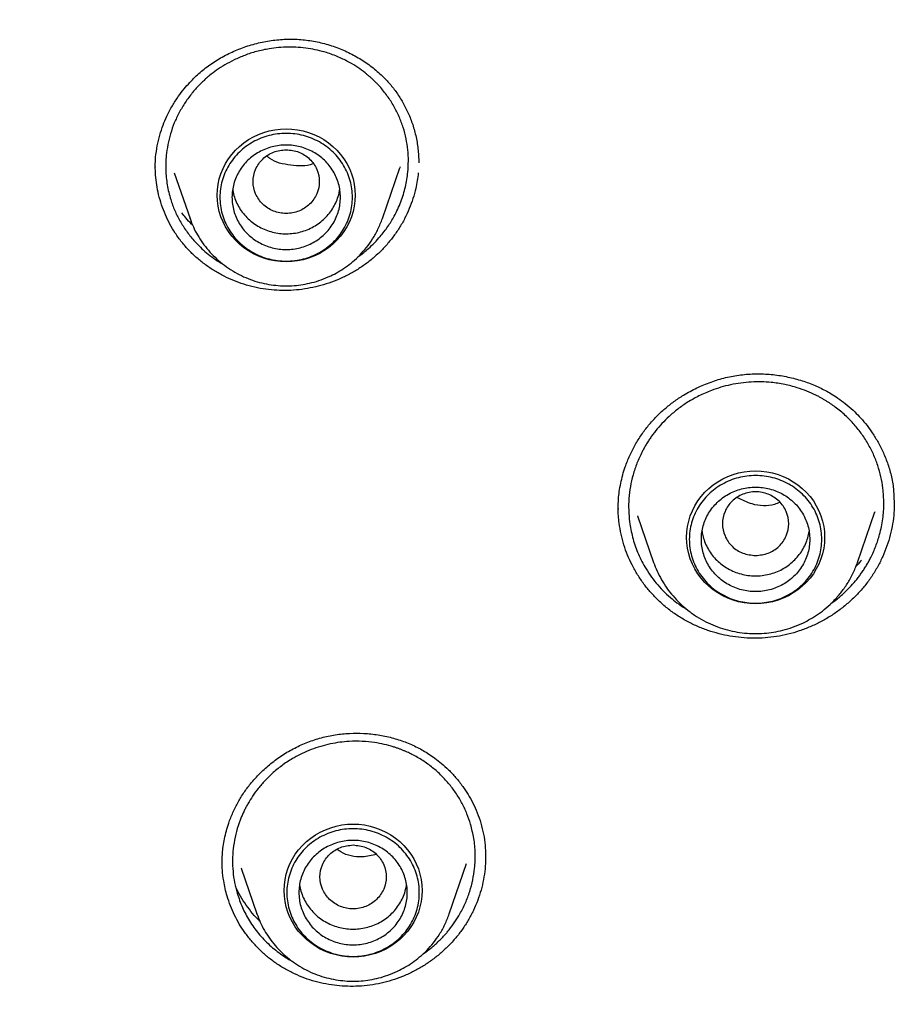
# Model space of a CAD drawing. Header units: millimetres. Extents: x 8 to 771, y 12 to 1627.
# Tile 69 of 94: x 308 to 323, y 1444 to 1461. Entities that reach past the tile are written whole.
import ezdxf

# ---------------------------------------------------------------- set-up
doc = ezdxf.new("R2010")
doc.units = ezdxf.units.MM

msp = doc.modelspace()

# ---------------------------------------------------------------- linework, layer by layer
at = {"color": 7, "linetype": 'Continuous', "lineweight": 30}
for p, q in [((310.648, 1458.038), (310.654, 1458.216)), ((310.649, 1458.034), (310.65, 1458.057)), ((314.712, 1458.057), (314.707, 1458.042)), ((310.963, 1457.96), (311.225, 1457.199)), ((314.419, 1457.199), (314.71, 1458.042)), ((311.227, 1457.194), (311.225, 1457.199)), ((322.905, 1452.711), (322.917, 1452.461)), ((318.336, 1452.372), (318.336, 1452.383)), ((322.307, 1451.489), (322.597, 1452.328)), ((322.595, 1452.329), (322.592, 1452.321)), ((322.916, 1452.466), (322.916, 1452.457)), ((318.655, 1452.263), (318.922, 1451.489)), ((318.658, 1452.258), (318.656, 1452.264)), ((318.924, 1451.483), (318.922, 1451.489)), ((322.304, 1451.482), (322.307, 1451.489)), ((322.307, 1451.489), (322.305, 1451.482)), ((316.131, 1446.613), (316.132, 1446.589)), ((311.761, 1446.473), (311.76, 1446.487)), ((315.529, 1445.65), (315.818, 1446.487)), ((312.074, 1446.408), (312.336, 1445.65)), ((312.079, 1446.404), (312.077, 1446.409)), ((312.337, 1445.645), (312.336, 1445.65))]:
    msp.add_line(p, q, dxfattribs=at)
at = {"color": 7, "linetype": 'Continuous', "lineweight": 30, "flags": 128}
for points in [[(312.822, 1456.482), (312.727, 1456.486), (312.633, 1456.497), (312.541, 1456.516), (312.45, 1456.542), (312.362, 1456.575), (312.277, 1456.615), (312.195, 1456.662), (312.118, 1456.715), (312.046, 1456.774), (311.979, 1456.838), (311.918, 1456.908), (311.863, 1456.982), (311.814, 1457.061), (311.773, 1457.143), (311.738, 1457.228), (311.711, 1457.315), (311.692, 1457.404), (311.68, 1457.495), (311.676, 1457.586), (311.68, 1457.677), (311.692, 1457.768), (311.711, 1457.857), (311.738, 1457.944), (311.773, 1458.029), (311.814, 1458.111), (311.863, 1458.19), (311.918, 1458.264), (311.979, 1458.334), (312.046, 1458.398), (312.118, 1458.457), (312.195, 1458.51), (312.277, 1458.557), (312.362, 1458.597), (312.45, 1458.63), (312.541, 1458.656), (312.633, 1458.675), (312.727, 1458.686), (312.822, 1458.69), (312.917, 1458.686), (313.011, 1458.675), (313.103, 1458.656), (313.194, 1458.63), (313.282, 1458.597), (313.367, 1458.557), (313.449, 1458.51), (313.526, 1458.457), (313.598, 1458.398), (313.665, 1458.334), (313.726, 1458.264), (313.781, 1458.19), (313.83, 1458.111), (313.871, 1458.029), (313.906, 1457.944), (313.933, 1457.857), (313.952, 1457.768), (313.964, 1457.677), (313.968, 1457.586), (313.964, 1457.495), (313.952, 1457.404), (313.933, 1457.315), (313.906, 1457.228), (313.871, 1457.143), (313.83, 1457.061), (313.781, 1456.982), (313.726, 1456.908), (313.665, 1456.838), (313.598, 1456.774), (313.526, 1456.715), (313.449, 1456.662), (313.367, 1456.615), (313.282, 1456.575), (313.194, 1456.542), (313.103, 1456.516), (313.011, 1456.497), (312.917, 1456.486), (312.822, 1456.482)], [(320.615, 1450.8), (320.52, 1450.804), (320.426, 1450.815), (320.333, 1450.834), (320.243, 1450.86), (320.154, 1450.893), (320.069, 1450.933), (319.988, 1450.98), (319.911, 1451.033), (319.839, 1451.092), (319.772, 1451.156), (319.711, 1451.226), (319.656, 1451.3), (319.607, 1451.379), (319.565, 1451.461), (319.531, 1451.546), (319.504, 1451.633), (319.485, 1451.722), (319.473, 1451.813), (319.469, 1451.904), (319.473, 1451.995), (319.485, 1452.086), (319.504, 1452.175), (319.531, 1452.262), (319.565, 1452.347), (319.607, 1452.429), (319.656, 1452.508), (319.711, 1452.582), (319.772, 1452.652), (319.839, 1452.716), (319.911, 1452.775), (319.988, 1452.828), (320.069, 1452.875), (320.154, 1452.915), (320.243, 1452.948), (320.333, 1452.974), (320.426, 1452.993), (320.52, 1453.004), (320.615, 1453.008), (320.709, 1453.004), (320.803, 1452.993), (320.896, 1452.974), (320.987, 1452.948), (321.075, 1452.915), (321.16, 1452.875), (321.241, 1452.828), (321.318, 1452.775), (321.39, 1452.716), (321.457, 1452.652), (321.519, 1452.582), (321.574, 1452.508), (321.622, 1452.429), (321.664, 1452.347), (321.698, 1452.262), (321.725, 1452.175), (321.745, 1452.086), (321.756, 1451.995), (321.76, 1451.904), (321.756, 1451.813), (321.745, 1451.722), (321.725, 1451.633), (321.698, 1451.546), (321.664, 1451.461), (321.622, 1451.379), (321.574, 1451.3), (321.519, 1451.226), (321.457, 1451.156), (321.39, 1451.092), (321.318, 1451.033), (321.241, 1450.98), (321.16, 1450.933), (321.075, 1450.893), (320.987, 1450.86), (320.896, 1450.834), (320.803, 1450.815), (320.709, 1450.804), (320.615, 1450.8)], [(313.932, 1444.934), (313.838, 1444.937), (313.744, 1444.949), (313.651, 1444.968), (313.561, 1444.994), (313.472, 1445.027), (313.387, 1445.067), (313.306, 1445.113), (313.229, 1445.167), (313.157, 1445.225), (313.09, 1445.29), (313.028, 1445.36), (312.973, 1445.434), (312.925, 1445.512), (312.883, 1445.594), (312.849, 1445.679), (312.822, 1445.767), (312.803, 1445.856), (312.791, 1445.946), (312.787, 1446.038), (312.791, 1446.129), (312.803, 1446.219), (312.822, 1446.309), (312.849, 1446.396), (312.883, 1446.481), (312.925, 1446.563), (312.973, 1446.641), (313.028, 1446.716), (313.09, 1446.785), (313.157, 1446.85), (313.229, 1446.909), (313.306, 1446.962), (313.387, 1447.009), (313.472, 1447.049), (313.561, 1447.082), (313.651, 1447.108), (313.744, 1447.127), (313.838, 1447.138), (313.932, 1447.142), (314.027, 1447.138), (314.121, 1447.127), (314.214, 1447.108), (314.304, 1447.082), (314.393, 1447.049), (314.478, 1447.009), (314.559, 1446.962), (314.636, 1446.909), (314.708, 1446.85), (314.775, 1446.785), (314.837, 1446.716), (314.892, 1446.641), (314.94, 1446.563), (314.982, 1446.481), (315.016, 1446.396), (315.043, 1446.309), (315.062, 1446.219), (315.074, 1446.129), (315.078, 1446.038), (315.074, 1445.946), (315.062, 1445.856), (315.043, 1445.767), (315.016, 1445.679), (314.982, 1445.594), (314.94, 1445.512), (314.892, 1445.434), (314.837, 1445.36), (314.775, 1445.29), (314.708, 1445.225), (314.636, 1445.167), (314.559, 1445.113), (314.478, 1445.067), (314.393, 1445.027), (314.304, 1444.994), (314.214, 1444.968), (314.121, 1444.949), (314.027, 1444.937), (313.932, 1444.934)]]:
    msp.add_lwpolyline(points, dxfattribs=at)
at = {"color": 7, "linetype": 'Continuous', "lineweight": 30}
for points, knots in [([(309.291, 1490.661), (309.025, 1490.41), (308.38, 1489.803), (307.604, 1489.004), (307.075, 1488.439), (306.885, 1488.234), (306.833, 1488.177), (306.781, 1488.12), (306.729, 1488.064), (306.677, 1488.007), (306.625, 1487.95), (306.573, 1487.892), (306.508, 1487.82), (306.41, 1487.712), (306.267, 1487.551), (306.073, 1487.332), (305.835, 1487.059), (305.553, 1486.731), (305.223, 1486.339), (304.845, 1485.881), (304.421, 1485.353), (303.958, 1484.759), (303.458, 1484.096), (302.925, 1483.364), (302.49, 1482.741), (302.184, 1482.291), (302.016, 1482.04), (301.874, 1481.825), (301.734, 1481.612), (301.598, 1481.401), (301.464, 1481.191), (301.258, 1480.867), (300.987, 1480.43), (300.606, 1479.798), (300.2, 1479.099), (299.777, 1478.341), (299.472, 1477.769), (299.266, 1477.375), (299.149, 1477.147), (299.035, 1476.923), (298.926, 1476.704), (298.82, 1476.49), (298.717, 1476.281), (298.362, 1475.545), (297.78, 1474.267), (297.032, 1472.424), (296.36, 1470.554), (295.79, 1468.735), (295.311, 1466.973), (294.93, 1465.342), (294.705, 1464.204), (294.591, 1463.569), (294.556, 1463.371), (294.523, 1463.173), (294.49, 1462.975), (294.457, 1462.776), (294.402, 1462.427), (294.324, 1461.903), (294.228, 1461.184), (294.135, 1460.399), (294.049, 1459.547), (293.983, 1458.746), (293.935, 1458.006), (293.9, 1457.342), (293.874, 1456.649), (293.858, 1455.918), (293.852, 1455.155), (293.86, 1454.335), (293.883, 1453.496), (293.921, 1452.661), (293.97, 1451.887), (294.026, 1451.171), (294.088, 1450.497), (294.155, 1449.866), (294.209, 1449.415), (294.244, 1449.142), (294.259, 1449.025), (294.274, 1448.911), (294.289, 1448.801), (294.303, 1448.695), (294.317, 1448.592), (294.417, 1447.888), (294.629, 1446.579), (295.018, 1444.67), (295.489, 1442.762), (296.018, 1440.934), (296.601, 1439.19), (297.043, 1437.976), (297.314, 1437.326), (297.357, 1437.222)], [0, 0, 0, 0, 0.018567, 0.045039, 0.056687, 0.057995, 0.059302, 0.060609, 0.061917, 0.063224, 0.064532, 0.065839, 0.067239, 0.06947, 0.073244, 0.078215, 0.084382, 0.091745, 0.100305, 0.110532, 0.122067, 0.134909, 0.149059, 0.164516, 0.18128, 0.187943, 0.192398, 0.1968, 0.201151, 0.20545, 0.209698, 0.213894, 0.225169, 0.236055, 0.251808, 0.266669, 0.280638, 0.285141, 0.289543, 0.293843, 0.298043, 0.302141, 0.306138, 0.310034, 0.344222, 0.378409, 0.412596, 0.446782, 0.476866, 0.50695, 0.533423, 0.53689, 0.540357, 0.543823, 0.54729, 0.550757, 0.554224, 0.565634, 0.578164, 0.591816, 0.60659, 0.622484, 0.633498, 0.644994, 0.65697, 0.669427, 0.682868, 0.696512, 0.711954, 0.726379, 0.739789, 0.752182, 0.76356, 0.774902, 0.785015, 0.787116, 0.789156, 0.791133, 0.793048, 0.794902, 0.796693, 0.798423, 0.831742, 0.865343, 0.899224, 0.933386, 0.963681, 0.994194, 1, 1, 1, 1]), ([(310.654, 1458.216), (310.662, 1458.28), (310.677, 1458.404), (310.721, 1458.583), (310.775, 1458.746), (310.844, 1458.91), (310.928, 1459.069), (311.025, 1459.221), (311.123, 1459.349), (311.216, 1459.456), (311.305, 1459.546), (311.393, 1459.626), (311.484, 1459.701), (311.58, 1459.771), (311.715, 1459.859), (311.895, 1459.956), (312.123, 1460.05), (312.361, 1460.12), (312.604, 1460.164), (312.851, 1460.183), (313.096, 1460.174), (313.339, 1460.137), (313.576, 1460.074), (313.803, 1459.986), (314.019, 1459.874), (314.22, 1459.741), (314.389, 1459.599), (314.53, 1459.453), (314.646, 1459.308), (314.75, 1459.147), (314.841, 1458.972), (314.918, 1458.781), (314.976, 1458.576), (315.016, 1458.355), (315.021, 1458.203), (315.023, 1458.125)], [0, 0, 0, 0, 0.030066, 0.058298, 0.084762, 0.109498, 0.139831, 0.167174, 0.191548, 0.212959, 0.231434, 0.248919, 0.266599, 0.284425, 0.302395, 0.338771, 0.375656, 0.412578, 0.449452, 0.486251, 0.522969, 0.559758, 0.596682, 0.633696, 0.670721, 0.707673, 0.744488, 0.77251, 0.801348, 0.831116, 0.861808, 0.89354, 0.927112, 0.962613, 1, 1, 1, 1]), ([(314.842, 1457.972), (314.846, 1458.033), (314.854, 1458.156), (314.843, 1458.341), (314.815, 1458.527), (314.767, 1458.712), (314.699, 1458.893), (314.611, 1459.069), (314.503, 1459.237), (314.41, 1459.353), (314.345, 1459.424), (314.314, 1459.456), (314.282, 1459.488), (314.247, 1459.521), (314.211, 1459.553), (314.173, 1459.586), (314.107, 1459.639), (314.009, 1459.711), (313.863, 1459.8), (313.69, 1459.885), (313.512, 1459.951), (313.342, 1459.996), (313.185, 1460.026), (313.022, 1460.044), (312.857, 1460.048), (312.697, 1460.04), (312.52, 1460.018), (312.331, 1459.977), (312.136, 1459.914), (311.961, 1459.838), (311.805, 1459.754), (311.67, 1459.666), (311.569, 1459.59), (311.497, 1459.529), (311.447, 1459.483), (311.398, 1459.436), (311.351, 1459.388), (311.306, 1459.338), (311.235, 1459.253), (311.144, 1459.13), (311.044, 1458.962), (310.962, 1458.788), (310.899, 1458.609), (310.853, 1458.428), (310.838, 1458.306), (310.83, 1458.245)], [0, 0, 0, 0, 0.02999, 0.060434, 0.091333, 0.122685, 0.154491, 0.186749, 0.219458, 0.252618, 0.25958, 0.266788, 0.274241, 0.28194, 0.289885, 0.298076, 0.306511, 0.330968, 0.357275, 0.389408, 0.423919, 0.448253, 0.47364, 0.50008, 0.526444, 0.551798, 0.576143, 0.610764, 0.643128, 0.673237, 0.701098, 0.726715, 0.75009, 0.760957, 0.771784, 0.782571, 0.793318, 0.804025, 0.814693, 0.846446, 0.877847, 0.908899, 0.939606, 0.969972, 1, 1, 1, 1]), ([(310.83, 1458.245), (310.825, 1458.165), (310.816, 1458.002), (310.842, 1457.756), (310.895, 1457.532), (310.969, 1457.333), (311.056, 1457.158), (311.162, 1456.99), (311.277, 1456.845), (311.392, 1456.725), (311.5, 1456.628), (311.616, 1456.54), (311.704, 1456.479), (311.756, 1456.451), (311.763, 1456.447)], [0, 0, 0, 0, 0.113165, 0.22869, 0.346599, 0.436639, 0.528047, 0.620832, 0.715006, 0.787744, 0.851291, 0.918357, 0.988948, 1, 1, 1, 1]), ([(312.822, 1458.343), (312.75, 1458.335), (312.606, 1458.318), (312.423, 1458.197), (312.302, 1458.021), (312.257, 1457.813), (312.302, 1457.605), (312.423, 1457.428), (312.606, 1457.312), (312.822, 1457.269), (313.038, 1457.312), (313.221, 1457.428), (313.342, 1457.605), (313.387, 1457.813), (313.342, 1458.021), (313.221, 1458.197), (313.038, 1458.318), (312.894, 1458.335), (312.822, 1458.343)], [0, 0, 0, 0, 0.0625, 0.125, 0.1875, 0.25, 0.3125, 0.375, 0.4375, 0.5, 0.5625, 0.625, 0.6875, 0.75, 0.8125, 0.875, 0.9375, 1, 1, 1, 1]), ([(313.264, 1458.11), (313.264, 1458.11), (313.152, 1458.058), (312.894, 1458.079), (312.625, 1458.129), (312.522, 1458.222), (312.507, 1458.235)], [0, 0, 0, 0, 0.002334, 0.462988, 0.924384, 1, 1, 1, 1]), ([(315.015, 1457.957), (315.01, 1457.914), (315, 1457.828), (314.972, 1457.685), (314.929, 1457.529), (314.868, 1457.362), (314.791, 1457.197), (314.7, 1457.04), (314.597, 1456.891), (314.482, 1456.751), (314.354, 1456.619), (314.215, 1456.498), (314.067, 1456.39), (313.912, 1456.295), (313.747, 1456.211), (313.575, 1456.141), (313.4, 1456.085), (313.221, 1456.043), (313.038, 1456.015), (312.852, 1456.002), (312.667, 1456.005), (312.483, 1456.022), (312.299, 1456.056), (312.121, 1456.105), (311.951, 1456.166), (311.788, 1456.24), (311.63, 1456.328), (311.48, 1456.429), (311.339, 1456.542), (311.207, 1456.668), (311.087, 1456.806), (310.98, 1456.953), (310.89, 1457.105), (310.814, 1457.262), (310.751, 1457.426), (310.703, 1457.592), (310.67, 1457.758), (310.651, 1457.916), (310.649, 1458.02), (310.649, 1458.069)], [0, 0, 0, 0, 0.020099, 0.040276, 0.067523, 0.09477, 0.122807, 0.150845, 0.178127, 0.205409, 0.233489, 0.261568, 0.288734, 0.3159, 0.343855, 0.37181, 0.399052, 0.426294, 0.454305, 0.482315, 0.509886, 0.537456, 0.565872, 0.594288, 0.62126, 0.648232, 0.675936, 0.703641, 0.731452, 0.759263, 0.787944, 0.816627, 0.843507, 0.870387, 0.898016, 0.925645, 0.951353, 0.977062, 1, 1, 1, 1]), ([(314.011, 1456.562), (314.044, 1456.585), (314.105, 1456.629), (314.198, 1456.709), (314.292, 1456.798), (314.401, 1456.918), (314.512, 1457.064), (314.63, 1457.255), (314.731, 1457.475), (314.808, 1457.722), (314.83, 1457.889), (314.842, 1457.972)], [0, 0, 0, 0, 0.070607, 0.132089, 0.214927, 0.296987, 0.418582, 0.538421, 0.695414, 0.849275, 1, 1, 1, 1]), ([(311.933, 1457.683), (311.934, 1457.677), (311.938, 1457.634), (311.961, 1457.556), (312.002, 1457.449), (312.058, 1457.349), (312.128, 1457.257), (312.209, 1457.175), (312.301, 1457.103), (312.401, 1457.044), (312.509, 1456.997), (312.622, 1456.965), (312.739, 1456.947), (312.857, 1456.944), (312.974, 1456.956), (313.089, 1456.982), (313.199, 1457.023), (313.303, 1457.077), (313.399, 1457.144), (313.484, 1457.222), (313.559, 1457.31), (313.621, 1457.407), (313.668, 1457.511), (313.699, 1457.605), (313.707, 1457.664), (313.71, 1457.685)], [0, 0, 0, 0, 0.006448, 0.052501, 0.098555, 0.144608, 0.190661, 0.236714, 0.282767, 0.328821, 0.374874, 0.420927, 0.46698, 0.513033, 0.559087, 0.60514, 0.651193, 0.697246, 0.743299, 0.789353, 0.835406, 0.881459, 0.927512, 0.973565, 1, 1, 1, 1]), ([(311.269, 1457.089), (311.263, 1457.095), (311.222, 1457.133), (311.161, 1457.2), (311.11, 1457.265), (311.088, 1457.292)], [0, 0, 0, 0, 0.096666, 0.611104, 1, 1, 1, 1]), ([(311.225, 1457.199), (311.243, 1457.152), (311.278, 1457.058), (311.348, 1456.924), (311.432, 1456.793), (311.529, 1456.669), (311.639, 1456.552), (311.763, 1456.445), (311.897, 1456.349), (312.04, 1456.267), (312.188, 1456.2), (312.34, 1456.147), (312.494, 1456.11), (312.648, 1456.088), (312.802, 1456.079), (312.953, 1456.084), (313.102, 1456.102), (313.252, 1456.133), (313.406, 1456.18), (313.551, 1456.24), (313.686, 1456.311), (313.809, 1456.39), (313.931, 1456.483), (314.049, 1456.593), (314.16, 1456.719), (314.261, 1456.863), (314.351, 1457.023), (314.396, 1457.139), (314.419, 1457.199)], [0, 0, 0, 0, 0.035666, 0.072065, 0.109223, 0.147176, 0.185968, 0.225652, 0.265852, 0.305521, 0.34461, 0.383124, 0.421066, 0.458441, 0.495251, 0.531502, 0.567196, 0.602847, 0.641212, 0.682735, 0.715977, 0.75103, 0.787909, 0.826626, 0.867189, 0.909605, 0.953877, 1, 1, 1, 1]), ([(318.334, 1452.367), (318.334, 1452.393), (318.334, 1452.45), (318.338, 1452.55), (318.351, 1452.67), (318.375, 1452.804), (318.408, 1452.94), (318.455, 1453.094), (318.522, 1453.263), (318.613, 1453.442), (318.718, 1453.61), (318.836, 1453.766), (318.966, 1453.911), (319.107, 1454.042), (319.257, 1454.161), (319.433, 1454.279), (319.638, 1454.39), (319.873, 1454.488), (320.116, 1454.561), (320.366, 1454.607), (320.619, 1454.624), (320.873, 1454.614), (321.121, 1454.578), (321.356, 1454.519), (321.54, 1454.453), (321.677, 1454.392), (321.775, 1454.343), (321.877, 1454.286), (321.987, 1454.215), (322.11, 1454.125), (322.228, 1454.022), (322.34, 1453.91), (322.443, 1453.791), (322.544, 1453.655), (322.641, 1453.502), (322.73, 1453.33), (322.807, 1453.14), (322.87, 1452.932), (322.893, 1452.786), (322.905, 1452.711)], [0, 0, 0, 0, 0.012449, 0.027846, 0.046271, 0.067214, 0.088121, 0.108681, 0.138885, 0.168363, 0.197188, 0.225765, 0.254077, 0.282078, 0.309782, 0.337256, 0.373836, 0.410369, 0.446833, 0.48322, 0.519651, 0.556225, 0.592783, 0.628071, 0.66172, 0.677918, 0.69369, 0.709891, 0.729102, 0.751487, 0.777142, 0.798561, 0.821852, 0.847012, 0.874029, 0.902875, 0.933512, 0.965898, 1, 1, 1, 1]), ([(322.729, 1452.721), (322.719, 1452.785), (322.699, 1452.913), (322.645, 1453.101), (322.573, 1453.286), (322.48, 1453.466), (322.368, 1453.638), (322.237, 1453.801), (322.086, 1453.951), (321.963, 1454.051), (321.879, 1454.11), (321.84, 1454.137), (321.799, 1454.163), (321.755, 1454.19), (321.71, 1454.216), (321.663, 1454.242), (321.582, 1454.282), (321.464, 1454.335), (321.292, 1454.396), (321.094, 1454.447), (320.895, 1454.477), (320.71, 1454.488), (320.541, 1454.486), (320.37, 1454.47), (320.2, 1454.44), (320.037, 1454.399), (319.86, 1454.339), (319.675, 1454.258), (319.488, 1454.152), (319.324, 1454.038), (319.182, 1453.919), (319.061, 1453.799), (318.975, 1453.699), (318.915, 1453.62), (318.873, 1453.563), (318.834, 1453.505), (318.797, 1453.445), (318.762, 1453.385), (318.708, 1453.283), (318.642, 1453.137), (318.578, 1452.944), (318.533, 1452.748), (318.509, 1452.551), (318.504, 1452.355), (318.517, 1452.225), (318.523, 1452.161)], [0, 0, 0, 0, 0.030013, 0.060478, 0.091393, 0.122758, 0.154572, 0.186834, 0.219543, 0.252699, 0.259736, 0.267013, 0.274528, 0.282283, 0.290276, 0.298508, 0.306979, 0.331499, 0.35782, 0.389909, 0.424316, 0.448547, 0.473805, 0.500089, 0.52628, 0.551494, 0.575731, 0.610251, 0.642583, 0.67273, 0.700696, 0.726484, 0.750096, 0.760923, 0.771714, 0.782468, 0.793186, 0.803867, 0.814513, 0.846222, 0.87761, 0.908679, 0.939432, 0.969872, 1, 1, 1, 1]), ([(320.615, 1451.601), (320.543, 1451.609), (320.399, 1451.626), (320.215, 1451.747), (320.094, 1451.923), (320.05, 1452.131), (320.094, 1452.339), (320.215, 1452.516), (320.399, 1452.632), (320.615, 1452.675), (320.83, 1452.632), (321.014, 1452.516), (321.135, 1452.339), (321.179, 1452.131), (321.135, 1451.923), (321.014, 1451.747), (320.83, 1451.626), (320.686, 1451.609), (320.615, 1451.601)], [0, 0, 0, 0, 0.0625, 0.125, 0.1875, 0.25, 0.3125, 0.375, 0.4375, 0.5, 0.5625, 0.625, 0.6875, 0.75, 0.8125, 0.875, 0.9375, 1, 1, 1, 1]), ([(321.866, 1450.805), (321.896, 1450.827), (321.975, 1450.882), (322.087, 1450.982), (322.199, 1451.094), (322.28, 1451.189), (322.338, 1451.264), (322.38, 1451.322), (322.42, 1451.382), (322.458, 1451.443), (322.493, 1451.504), (322.547, 1451.608), (322.613, 1451.755), (322.684, 1451.971), (322.731, 1452.209), (322.751, 1452.468), (322.736, 1452.638), (322.729, 1452.721)], [0, 0, 0, 0, 0.049517, 0.129092, 0.200226, 0.262909, 0.295696, 0.328304, 0.360733, 0.392984, 0.425055, 0.456948, 0.551515, 0.644469, 0.765857, 0.884369, 1, 1, 1, 1]), ([(321.018, 1452.485), (320.988, 1452.473), (320.844, 1452.414), (320.581, 1452.43), (320.394, 1452.523), (320.315, 1452.563)], [0, 0, 0, 0, 0.1321382, 0.6330627, 1, 1, 1, 1]), ([(318.35, 1452.141), (318.341, 1452.222), (318.331, 1452.31), (318.334, 1452.399), (318.334, 1452.405)], [0, 0, 0, 0, 0.926149, 1, 1, 1, 1]), ([(322.917, 1452.477), (322.916, 1452.422), (322.914, 1452.306), (322.891, 1452.128), (322.853, 1451.943), (322.798, 1451.762), (322.729, 1451.587), (322.644, 1451.418), (322.545, 1451.255), (322.431, 1451.101), (322.306, 1450.958), (322.169, 1450.826), (322.02, 1450.704), (321.861, 1450.594), (321.695, 1450.499), (321.522, 1450.416), (321.341, 1450.348), (321.154, 1450.293), (320.964, 1450.255), (320.77, 1450.232), (320.573, 1450.226), (320.379, 1450.236), (320.189, 1450.262), (320.005, 1450.301), (319.823, 1450.356), (319.644, 1450.426), (319.472, 1450.51), (319.306, 1450.609), (319.149, 1450.723), (319.004, 1450.85), (318.875, 1450.985), (318.758, 1451.128), (318.654, 1451.281), (318.563, 1451.443), (318.487, 1451.609), (318.426, 1451.78), (318.378, 1451.958), (318.36, 1452.08), (318.35, 1452.141)], [0, 0, 0, 0, 0.024591, 0.052108, 0.080423, 0.108738, 0.136307, 0.163876, 0.19225, 0.220623, 0.248091, 0.275559, 0.30383, 0.332102, 0.359549, 0.386996, 0.415215, 0.443434, 0.471258, 0.499082, 0.527763, 0.556445, 0.583602, 0.61076, 0.638653, 0.666545, 0.694606, 0.722667, 0.751605, 0.780543, 0.807684, 0.834825, 0.862722, 0.89062, 0.917588, 0.944555, 0.972278, 1, 1, 1, 1]), ([(318.523, 1452.161), (318.537, 1452.076), (318.565, 1451.904), (318.652, 1451.653), (318.754, 1451.444), (318.862, 1451.276), (318.963, 1451.144), (319.076, 1451.019), (319.192, 1450.91), (319.317, 1450.81), (319.41, 1450.743), (319.47, 1450.71), (319.479, 1450.704)], [0, 0, 0, 0, 0.144541, 0.291649, 0.441347, 0.53246, 0.62452, 0.717532, 0.811499, 0.887471, 0.982227, 1, 1, 1, 1]), ([(319.726, 1452.002), (319.731, 1451.973), (319.742, 1451.906), (319.778, 1451.806), (319.828, 1451.704), (319.893, 1451.608), (319.97, 1451.522), (320.058, 1451.446), (320.155, 1451.382), (320.261, 1451.331), (320.372, 1451.293), (320.488, 1451.27), (320.605, 1451.261), (320.723, 1451.268), (320.839, 1451.289), (320.952, 1451.324), (321.058, 1451.373), (321.157, 1451.436), (321.246, 1451.51), (321.325, 1451.595), (321.392, 1451.688), (321.445, 1451.79), (321.484, 1451.894), (321.497, 1451.966), (321.504, 1452)], [0, 0, 0, 0, 0.035862, 0.08196, 0.128059, 0.174157, 0.220256, 0.266354, 0.312453, 0.358551, 0.40465, 0.450749, 0.496847, 0.542946, 0.589044, 0.635143, 0.681241, 0.72734, 0.773438, 0.819537, 0.865635, 0.911734, 0.957832, 1, 1, 1, 1]), ([(322.374, 1451.527), (322.352, 1451.499), (322.322, 1451.461), (322.287, 1451.428), (322.277, 1451.419)], [0, 0, 0, 0, 0.730855, 1, 1, 1, 1]), ([(318.922, 1451.489), (318.94, 1451.44), (318.978, 1451.341), (319.052, 1451.198), (319.14, 1451.06), (319.243, 1450.928), (319.36, 1450.804), (319.491, 1450.69), (319.634, 1450.588), (319.785, 1450.502), (319.942, 1450.43), (320.104, 1450.375), (320.267, 1450.336), (320.431, 1450.312), (320.594, 1450.303), (320.754, 1450.308), (320.912, 1450.327), (321.071, 1450.36), (321.234, 1450.41), (321.388, 1450.474), (321.531, 1450.549), (321.662, 1450.632), (321.791, 1450.732), (321.915, 1450.848), (322.033, 1450.982), (322.141, 1451.134), (322.235, 1451.301), (322.281, 1451.421), (322.304, 1451.482)], [0, 0, 0, 0, 0.035697, 0.07215, 0.109382, 0.147424, 0.186317, 0.226106, 0.266402, 0.306159, 0.345336, 0.383936, 0.421962, 0.459418, 0.496308, 0.532634, 0.568401, 0.604123, 0.642565, 0.684169, 0.717475, 0.752592, 0.789534, 0.828311, 0.868933, 0.911406, 0.95573, 1, 1, 1, 1]), ([(311.759, 1446.471), (311.759, 1446.499), (311.759, 1446.56), (311.763, 1446.66), (311.775, 1446.774), (311.796, 1446.899), (311.827, 1447.027), (311.872, 1447.175), (311.934, 1447.335), (312.019, 1447.506), (312.117, 1447.664), (312.238, 1447.826), (312.386, 1447.99), (312.564, 1448.15), (312.757, 1448.29), (312.963, 1448.409), (313.179, 1448.506), (313.405, 1448.58), (313.637, 1448.629), (313.874, 1448.652), (314.111, 1448.652), (314.347, 1448.628), (314.576, 1448.58), (314.76, 1448.521), (314.9, 1448.464), (315.001, 1448.416), (315.097, 1448.364), (315.194, 1448.304), (315.295, 1448.234), (315.404, 1448.148), (315.521, 1448.042), (315.641, 1447.914), (315.749, 1447.777), (315.844, 1447.634), (315.925, 1447.489), (315.999, 1447.329), (316.036, 1447.214), (316.055, 1447.156)], [0, 0, 0, 0, 0.014747, 0.031583, 0.050556, 0.071698, 0.093591, 0.11509, 0.146612, 0.177306, 0.207121, 0.236216, 0.27469, 0.312834, 0.35063, 0.388203, 0.425702, 0.463133, 0.50065, 0.538305, 0.576052, 0.613823, 0.651386, 0.688242, 0.706388, 0.724341, 0.74213, 0.759843, 0.779434, 0.802026, 0.827626, 0.856232, 0.88782, 0.913446, 0.940701, 0.969559, 1, 1, 1, 1]), ([(315.883, 1447.139), (315.864, 1447.197), (315.826, 1447.315), (315.746, 1447.484), (315.65, 1447.647), (315.535, 1447.802), (315.403, 1447.948), (315.255, 1448.081), (315.09, 1448.2), (314.959, 1448.275), (314.871, 1448.319), (314.83, 1448.338), (314.787, 1448.357), (314.743, 1448.375), (314.697, 1448.393), (314.648, 1448.41), (314.567, 1448.436), (314.447, 1448.469), (314.276, 1448.501), (314.081, 1448.52), (313.889, 1448.519), (313.712, 1448.502), (313.554, 1448.475), (313.394, 1448.434), (313.237, 1448.381), (313.089, 1448.318), (312.932, 1448.235), (312.769, 1448.131), (312.61, 1448.004), (312.473, 1447.872), (312.359, 1447.739), (312.264, 1447.61), (312.199, 1447.504), (312.154, 1447.421), (312.124, 1447.361), (312.095, 1447.3), (312.07, 1447.239), (312.046, 1447.177), (312.01, 1447.073), (311.971, 1446.926), (311.94, 1446.734), (311.928, 1446.544), (311.936, 1446.355), (311.961, 1446.17), (311.993, 1446.051), (312.008, 1445.992)], [0, 0, 0, 0, 0.02999, 0.060434, 0.091333, 0.122685, 0.154491, 0.186749, 0.219458, 0.252618, 0.25958, 0.266788, 0.274241, 0.28194, 0.289885, 0.298076, 0.306511, 0.330968, 0.357275, 0.389408, 0.423919, 0.448253, 0.47364, 0.50008, 0.526444, 0.551798, 0.576143, 0.610764, 0.643128, 0.673237, 0.701098, 0.726715, 0.75009, 0.760957, 0.771784, 0.782571, 0.793318, 0.804025, 0.814693, 0.846446, 0.877847, 0.908899, 0.939606, 0.969972, 1, 1, 1, 1]), ([(315.083, 1444.977), (315.098, 1444.988), (315.137, 1445.014), (315.192, 1445.056), (315.251, 1445.104), (315.303, 1445.149), (315.352, 1445.195), (315.399, 1445.242), (315.444, 1445.29), (315.486, 1445.337), (315.548, 1445.412), (315.624, 1445.515), (315.698, 1445.635), (315.755, 1445.741), (315.798, 1445.833), (315.836, 1445.927), (315.88, 1446.053), (315.922, 1446.212), (315.956, 1446.425), (315.965, 1446.657), (315.943, 1446.904), (315.903, 1447.061), (315.883, 1447.139)], [0, 0, 0, 0, 0.02149, 0.055733, 0.083874, 0.111504, 0.138622, 0.165229, 0.191324, 0.216906, 0.241976, 0.308255, 0.370651, 0.412471, 0.453963, 0.495127, 0.535962, 0.616618, 0.695956, 0.799654, 0.901003, 1, 1, 1, 1]), ([(316.055, 1447.156), (316.07, 1447.095), (316.101, 1446.975), (316.127, 1446.794), (316.131, 1446.672), (316.133, 1446.613)], [0, 0, 0, 0, 0.34019, 0.678489, 1, 1, 1, 1]), ([(313.932, 1446.795), (313.861, 1446.786), (313.717, 1446.77), (313.533, 1446.648), (313.412, 1446.473), (313.368, 1446.265), (313.412, 1446.057), (313.533, 1445.88), (313.717, 1445.763), (313.932, 1445.72), (314.148, 1445.763), (314.332, 1445.88), (314.453, 1446.057), (314.497, 1446.265), (314.453, 1446.473), (314.332, 1446.648), (314.148, 1446.77), (314.004, 1446.786), (313.932, 1446.795)], [0, 0, 0, 0, 0.0625, 0.125, 0.1875, 0.25, 0.3125, 0.375, 0.4375, 0.5, 0.5625, 0.625, 0.6875, 0.75, 0.8125, 0.875, 0.9375, 1, 1, 1, 1]), ([(316.132, 1446.608), (316.133, 1446.599), (316.135, 1446.529), (316.125, 1446.399), (316.1, 1446.22), (316.059, 1446.045), (316.003, 1445.874), (315.932, 1445.707), (315.847, 1445.545), (315.749, 1445.393), (315.638, 1445.25), (315.515, 1445.114), (315.38, 1444.989), (315.236, 1444.876), (315.084, 1444.774), (314.922, 1444.684), (314.752, 1444.607), (314.578, 1444.545), (314.398, 1444.497), (314.212, 1444.464), (314.027, 1444.447), (313.843, 1444.445), (313.663, 1444.457), (313.482, 1444.484), (313.303, 1444.525), (313.128, 1444.581), (312.957, 1444.653), (312.791, 1444.74), (312.636, 1444.839), (312.494, 1444.949), (312.364, 1445.069), (312.243, 1445.2), (312.135, 1445.338), (312.042, 1445.481), (311.962, 1445.629), (311.894, 1445.784), (311.859, 1445.892), (311.841, 1445.946)], [0, 0, 0, 0, 0.0045412, 0.0343903, 0.0642395, 0.0932846, 0.1223295, 0.1522233, 0.1821164, 0.2110377, 0.2399598, 0.2697204, 0.2994815, 0.328484, 0.3574864, 0.3873074, 0.4171276, 0.4464797, 0.475831, 0.5060826, 0.5363356, 0.5650499, 0.5937645, 0.6232593, 0.6527536, 0.6823622, 0.7119695, 0.7425045, 0.7730408, 0.801657, 0.8302736, 0.8596881, 0.8891024, 0.9164721, 0.9438414, 0.971921, 1, 1, 1, 1]), ([(314.324, 1446.636), (314.245, 1446.619), (314.046, 1446.576), (313.806, 1446.621), (313.69, 1446.707), (313.671, 1446.721)], [0, 0, 0, 0, 0.3547253, 0.8932938, 1, 1, 1, 1]), ([(311.841, 1445.946), (311.83, 1445.987), (311.807, 1446.071), (311.78, 1446.214), (311.761, 1446.365), (311.76, 1446.473), (311.759, 1446.523)], [0, 0, 0, 0, 0.222076, 0.445013, 0.74607, 1, 1, 1, 1]), ([(313.043, 1446.133), (313.05, 1446.097), (313.064, 1446.025), (313.104, 1445.919), (313.158, 1445.818), (313.225, 1445.725), (313.304, 1445.64), (313.394, 1445.567), (313.493, 1445.505), (313.6, 1445.456), (313.712, 1445.421), (313.828, 1445.401), (313.946, 1445.395), (314.064, 1445.404), (314.179, 1445.428), (314.291, 1445.466), (314.396, 1445.518), (314.493, 1445.583), (314.58, 1445.659), (314.657, 1445.746), (314.721, 1445.841), (314.771, 1445.944), (314.806, 1446.043), (314.816, 1446.108), (314.821, 1446.136)], [0, 0, 0, 0, 0.043799, 0.089901, 0.136004, 0.182106, 0.228209, 0.274312, 0.320414, 0.366517, 0.412619, 0.458722, 0.504824, 0.550927, 0.59703, 0.643132, 0.689235, 0.735337, 0.78144, 0.827542, 0.873645, 0.919748, 0.96585, 1, 1, 1, 1]), ([(312.384, 1445.53), (312.382, 1445.531), (312.339, 1445.571), (312.262, 1445.659), (312.155, 1445.796), (312.06, 1445.944), (312.007, 1446.05), (311.981, 1446.103)], [0, 0, 0, 0, 0.008826, 0.24833, 0.49479, 0.748402, 1, 1, 1, 1]), ([(312.008, 1445.992), (312.035, 1445.913), (312.089, 1445.754), (312.209, 1445.53), (312.334, 1445.355), (312.45, 1445.225), (312.545, 1445.132), (312.645, 1445.046), (312.746, 1444.971), (312.84, 1444.909), (312.901, 1444.875), (312.93, 1444.859)], [0, 0, 0, 0, 0.167142, 0.337139, 0.510031, 0.597623, 0.685954, 0.775028, 0.861542, 0.934564, 1, 1, 1, 1]), ([(312.336, 1445.65), (312.353, 1445.604), (312.389, 1445.51), (312.459, 1445.375), (312.542, 1445.245), (312.639, 1445.121), (312.75, 1445.004), (312.873, 1444.896), (313.007, 1444.8), (313.15, 1444.718), (313.298, 1444.651), (313.45, 1444.599), (313.604, 1444.562), (313.759, 1444.539), (313.912, 1444.531), (314.064, 1444.536), (314.213, 1444.553), (314.362, 1444.585), (314.516, 1444.632), (314.662, 1444.692), (314.797, 1444.763), (314.92, 1444.841), (315.041, 1444.935), (315.159, 1445.045), (315.27, 1445.171), (315.372, 1445.315), (315.462, 1445.475), (315.506, 1445.591), (315.529, 1445.65)], [0, 0, 0, 0, 0.035666, 0.072065, 0.109223, 0.147176, 0.185968, 0.225652, 0.265852, 0.305521, 0.34461, 0.383124, 0.421066, 0.458441, 0.495251, 0.531502, 0.567196, 0.602847, 0.641212, 0.682735, 0.715977, 0.75103, 0.787909, 0.826626, 0.867189, 0.909605, 0.953877, 1, 1, 1, 1])]:
    msp.add_open_spline(points, degree=3, knots=knots, dxfattribs=at)
for points in [[(313.922, 1457.553), (313.92, 1457.506), (313.917, 1457.414), (313.887, 1457.277), (313.841, 1457.146), (313.777, 1457.021), (313.697, 1456.905), (313.602, 1456.801), (313.494, 1456.709), (313.374, 1456.632), (313.244, 1456.57), (313.108, 1456.526), (312.966, 1456.499), (312.822, 1456.49), (312.678, 1456.499), (312.536, 1456.526), (312.4, 1456.57), (312.27, 1456.632), (312.15, 1456.709), (312.042, 1456.801), (311.947, 1456.905), (311.867, 1457.021), (311.803, 1457.146), (311.756, 1457.277), (311.728, 1457.414), (311.719, 1457.553), (311.728, 1457.691), (311.756, 1457.828), (311.803, 1457.959), (311.867, 1458.084), (311.947, 1458.2), (312.042, 1458.304), (312.15, 1458.396), (312.27, 1458.473), (312.4, 1458.535), (312.536, 1458.579), (312.678, 1458.607), (312.822, 1458.616), (312.966, 1458.607), (313.108, 1458.579), (313.244, 1458.535), (313.374, 1458.473), (313.494, 1458.396), (313.602, 1458.304), (313.697, 1458.2), (313.777, 1458.084), (313.841, 1457.959), (313.887, 1457.828), (313.917, 1457.691), (313.92, 1457.599), (313.922, 1457.553)], [(313.722, 1457.553), (313.721, 1457.515), (313.718, 1457.439), (313.694, 1457.327), (313.656, 1457.22), (313.604, 1457.118), (313.538, 1457.023), (313.46, 1456.938), (313.371, 1456.863), (313.273, 1456.799), (313.167, 1456.749), (313.056, 1456.712), (312.94, 1456.69), (312.822, 1456.683), (312.704, 1456.69), (312.588, 1456.712), (312.477, 1456.749), (312.371, 1456.799), (312.273, 1456.863), (312.184, 1456.938), (312.106, 1457.023), (312.04, 1457.118), (311.988, 1457.22), (311.95, 1457.327), (311.927, 1457.439), (311.919, 1457.553), (311.927, 1457.666), (311.95, 1457.778), (311.988, 1457.885), (312.04, 1457.987), (312.106, 1458.082), (312.184, 1458.168), (312.273, 1458.243), (312.371, 1458.306), (312.477, 1458.356), (312.588, 1458.393), (312.704, 1458.415), (312.822, 1458.422), (312.94, 1458.415), (313.056, 1458.393), (313.167, 1458.356), (313.273, 1458.306), (313.371, 1458.243), (313.46, 1458.168), (313.538, 1458.082), (313.604, 1457.987), (313.656, 1457.885), (313.694, 1457.778), (313.718, 1457.666), (313.721, 1457.59), (313.722, 1457.553)], [(321.715, 1451.87), (321.713, 1451.824), (321.709, 1451.732), (321.68, 1451.595), (321.634, 1451.464), (321.57, 1451.339), (321.49, 1451.223), (321.395, 1451.119), (321.286, 1451.027), (321.166, 1450.95), (321.037, 1450.888), (320.9, 1450.844), (320.759, 1450.817), (320.615, 1450.807), (320.471, 1450.817), (320.329, 1450.844), (320.192, 1450.888), (320.063, 1450.95), (319.943, 1451.027), (319.835, 1451.119), (319.739, 1451.223), (319.659, 1451.339), (319.595, 1451.464), (319.549, 1451.595), (319.521, 1451.732), (319.511, 1451.87), (319.521, 1452.009), (319.549, 1452.146), (319.595, 1452.277), (319.659, 1452.402), (319.739, 1452.518), (319.835, 1452.622), (319.943, 1452.714), (320.063, 1452.791), (320.192, 1452.853), (320.329, 1452.897), (320.471, 1452.924), (320.615, 1452.934), (320.759, 1452.924), (320.9, 1452.897), (321.037, 1452.853), (321.166, 1452.791), (321.286, 1452.714), (321.395, 1452.622), (321.49, 1452.518), (321.57, 1452.402), (321.634, 1452.277), (321.68, 1452.146), (321.709, 1452.009), (321.713, 1451.917), (321.715, 1451.87)], [(321.515, 1451.87), (321.513, 1451.908), (321.51, 1451.984), (321.486, 1452.096), (321.448, 1452.203), (321.396, 1452.305), (321.331, 1452.4), (321.253, 1452.485), (321.164, 1452.56), (321.066, 1452.624), (320.96, 1452.674), (320.848, 1452.711), (320.732, 1452.733), (320.615, 1452.74), (320.497, 1452.733), (320.381, 1452.711), (320.269, 1452.674), (320.163, 1452.624), (320.065, 1452.56), (319.976, 1452.485), (319.899, 1452.4), (319.833, 1452.305), (319.781, 1452.203), (319.743, 1452.096), (319.72, 1451.984), (319.712, 1451.87), (319.72, 1451.757), (319.743, 1451.645), (319.781, 1451.538), (319.833, 1451.436), (319.899, 1451.341), (319.976, 1451.255), (320.065, 1451.18), (320.163, 1451.117), (320.269, 1451.067), (320.381, 1451.03), (320.497, 1451.008), (320.615, 1451.001), (320.732, 1451.008), (320.848, 1451.03), (320.96, 1451.067), (321.066, 1451.117), (321.164, 1451.18), (321.253, 1451.255), (321.331, 1451.341), (321.396, 1451.436), (321.448, 1451.538), (321.486, 1451.645), (321.51, 1451.757), (321.513, 1451.833), (321.515, 1451.87)], [(315.032, 1446.004), (315.031, 1445.958), (315.027, 1445.865), (314.998, 1445.729), (314.952, 1445.597), (314.888, 1445.473), (314.808, 1445.357), (314.713, 1445.253), (314.604, 1445.161), (314.484, 1445.084), (314.355, 1445.022), (314.218, 1444.977), (314.076, 1444.95), (313.932, 1444.941), (313.789, 1444.95), (313.647, 1444.977), (313.51, 1445.022), (313.381, 1445.084), (313.261, 1445.161), (313.152, 1445.253), (313.057, 1445.357), (312.977, 1445.473), (312.913, 1445.597), (312.867, 1445.729), (312.839, 1445.865), (312.829, 1446.004), (312.839, 1446.143), (312.867, 1446.279), (312.913, 1446.411), (312.977, 1446.536), (313.057, 1446.651), (313.152, 1446.756), (313.261, 1446.848), (313.381, 1446.925), (313.51, 1446.986), (313.647, 1447.031), (313.789, 1447.058), (313.932, 1447.067), (314.076, 1447.058), (314.218, 1447.031), (314.355, 1446.986), (314.484, 1446.925), (314.604, 1446.848), (314.713, 1446.756), (314.808, 1446.651), (314.888, 1446.536), (314.952, 1446.411), (314.998, 1446.279), (315.027, 1446.143), (315.031, 1446.05), (315.032, 1446.004)], [(314.832, 1446.004), (314.831, 1445.966), (314.828, 1445.891), (314.804, 1445.779), (314.766, 1445.671), (314.714, 1445.569), (314.649, 1445.475), (314.571, 1445.389), (314.482, 1445.314), (314.384, 1445.251), (314.278, 1445.201), (314.166, 1445.164), (314.05, 1445.142), (313.932, 1445.134), (313.815, 1445.142), (313.699, 1445.164), (313.587, 1445.201), (313.481, 1445.251), (313.383, 1445.314), (313.294, 1445.389), (313.216, 1445.475), (313.151, 1445.569), (313.099, 1445.671), (313.061, 1445.779), (313.038, 1445.891), (313.03, 1446.004), (313.038, 1446.118), (313.061, 1446.229), (313.099, 1446.337), (313.151, 1446.439), (313.216, 1446.534), (313.294, 1446.619), (313.383, 1446.694), (313.481, 1446.757), (313.587, 1446.808), (313.699, 1446.844), (313.815, 1446.866), (313.932, 1446.874), (314.05, 1446.866), (314.166, 1446.844), (314.278, 1446.808), (314.384, 1446.757), (314.482, 1446.694), (314.571, 1446.619), (314.649, 1446.534), (314.714, 1446.439), (314.766, 1446.337), (314.804, 1446.229), (314.828, 1446.118), (314.831, 1446.042), (314.832, 1446.004)]]:
    msp.add_open_spline(points, degree=3, dxfattribs=at)

doc.saveas('drawing.dxf')
